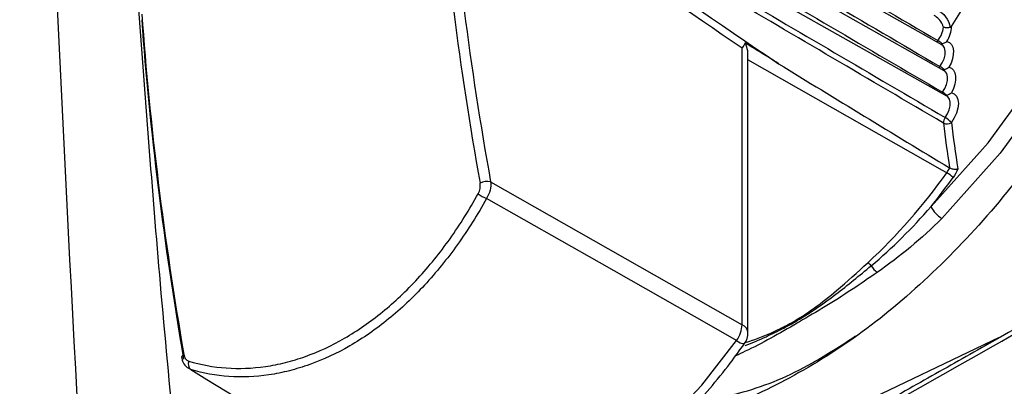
# Model space of a CAD drawing. Header units: millimetres. Extents: x 15458 to 16410, y 10212 to 11278.
# Tile 18 of 139: x 16174.19 to 16200, y 10347.89 to 10357.48. Entities that reach past the tile are written whole.
import ezdxf

# ---------------------------------------------------------------- set-up
doc = ezdxf.new("R2010")
doc.units = ezdxf.units.MM

msp = doc.modelspace()

# ---------------------------------------------------------------- linework, layer by layer
at = {"color": 7, "linetype": 'Continuous', "lineweight": 25}
for p, q in [((16198.366, 10356.825), (16185.143, 10364.271)), ((16198.425, 10356.148), (16185.24, 10363.573)), ((16198.495, 10355.479), (16185.355, 10362.879)), ((16193.129, 10349.498), (16193.129, 10356.743)), ((16193.281, 10349.291), (16193.281, 10356.526)), ((16186.535, 10353.241), (16193.129, 10349.498)), ((16199.867, 10349.162), (16189.404, 10344.178)), ((16178.672, 10348.324), (16178.621, 10348.351))]:
    msp.add_line(p, q, dxfattribs=at)
at = {"color": 7, "linetype": 'Continuous', "lineweight": 25, "flags": 128}
for points in [[(16198.365, 10374.854), (16199.893, 10374.911), (16201.285, 10374.616), (16202.507, 10373.977), (16203.524, 10373.011), (16204.312, 10371.743), (16204.848, 10370.207), (16205.12, 10368.441), (16205.12, 10366.493), (16204.848, 10364.414), (16204.312, 10362.258), (16203.524, 10360.081), (16202.507, 10357.94), (16201.285, 10355.891), (16199.893, 10353.988), (16198.365, 10352.281)], [(16198.079, 10352.59), (16199.575, 10354.263), (16200.94, 10356.127), (16202.136, 10358.134), (16203.133, 10360.231), (16203.905, 10362.364), (16204.43, 10364.477), (16204.697, 10366.514), (16204.697, 10368.422), (16204.43, 10370.151), (16203.905, 10371.657), (16203.133, 10372.899), (16202.136, 10373.845), (16201.331, 10374.312)], [(16198.617, 10357.309), (16199.712, 10359.056), (16200.585, 10360.912), (16201.2, 10362.796), (16201.529, 10364.629), (16201.559, 10366.332), (16201.289, 10367.833), (16200.73, 10369.068), (16199.905, 10369.983), (16198.851, 10370.541)], [(16198.496, 10356.914), (16198.561, 10356.885), (16198.612, 10356.833), (16198.647, 10356.761), (16198.664, 10356.672), (16198.662, 10356.571), (16198.642, 10356.461), (16198.603, 10356.349), (16198.549, 10356.239)], [(16198.312, 10356.257), (16198.375, 10356.354), (16198.422, 10356.459), (16198.449, 10356.564), (16198.453, 10356.661), (16198.435, 10356.743), (16198.395, 10356.803), (16198.366, 10356.825)], [(16198.335, 10356.842), (16198.351, 10356.846), (16198.37, 10356.852)], [(16198.491, 10353.476), (16198.382, 10353.538), (16195.503, 10355.17), (16193.281, 10356.43)], [(16198.376, 10355.587), (16198.438, 10355.684), (16198.484, 10355.789), (16198.509, 10355.894), (16198.512, 10355.99), (16198.492, 10356.071), (16198.451, 10356.13), (16198.425, 10356.148)], [(16198.394, 10356.166), (16198.405, 10356.168), (16198.423, 10356.175)], [(16198.423, 10356.175), (16198.412, 10356.166), (16198.403, 10356.161)], [(16198.549, 10356.239), (16198.615, 10356.211), (16198.668, 10356.161), (16198.704, 10356.091), (16198.723, 10356.003), (16198.722, 10355.903), (16198.703, 10355.794), (16198.666, 10355.681), (16198.613, 10355.571)], [(16198.613, 10355.571), (16198.689, 10355.54), (16198.747, 10355.48), (16198.782, 10355.394), (16198.795, 10355.287), (16198.782, 10355.166), (16198.747, 10355.039), (16198.689, 10354.912), (16198.613, 10354.794)], [(16198.45, 10354.923), (16198.512, 10355.022), (16198.556, 10355.127), (16198.58, 10355.231), (16198.581, 10355.327), (16198.56, 10355.406), (16198.518, 10355.463), (16198.495, 10355.479)], [(16198.464, 10355.497), (16198.469, 10355.498), (16198.488, 10355.505)], [(16198.488, 10355.505), (16198.477, 10355.496), (16198.471, 10355.493)], [(16192.983, 10349.085), (16192.264, 10349.493), (16189.385, 10351.124), (16186.427, 10352.801)], [(16184.998, 10344.475), (16185.907, 10344.354), (16186.891, 10344.45), (16187.928, 10344.76), (16188.991, 10345.276), (16190.054, 10345.987), (16191.091, 10346.874), (16192.075, 10347.915), (16192.983, 10349.085)], [(16178.492, 10348.718), (16178.467, 10348.702), (16178.448, 10348.684), (16178.436, 10348.667), (16178.432, 10348.649), (16178.432, 10348.641)], [(16178.672, 10348.324), (16179.095, 10348.067), (16181.872, 10346.377), (16184.998, 10344.475)]]:
    msp.add_lwpolyline(points, dxfattribs=at)
at = {"color": 7, "linetype": 'Continuous', "lineweight": 25}
for centre, radius, start, end in [((16197.745, 10357.355), 0.663, 320.7808, 353.9021), ((16197.787, 10357.347), 0.83, 328.5411, 357.3611), ((16198.461, 10356.774), 0.259, 141.2751, 151.0477), ((16197.92, 10356.369), 0.66, 47.0135, 59.0743), ((16198.308, 10356.923), 0.0941, 293.497, 311.2924), ((16198.516, 10356.097), 0.259, 141.8654, 150.6042), ((16197.949, 10355.65), 0.708, 47.8867, 59.1383), ((16198.582, 10355.428), 0.26, 142.4534, 150.135), ((16197.985, 10354.932), 0.763, 48.7624, 59.2021), ((16198.619, 10354.787), 0.217, 141.1603, 182.3682), ((16198.495, 10354.964), 0.208, 243.5946, 304.8726), ((16198.085, 10354.295), 0.727, 43.3872, 59.882), ((16235.397, 10359.334), 37.063, 187.0355, 188.9297), ((16235.334, 10359.337), 37.212, 187.0362, 188.8592), ((16186.448, 10352.859), 0.392, 77.2303, 119.0149), ((16185.937, 10362.408), 15.407, 312.8913, 324.5681), ((16185.046, 10363.098), 16.741, 321.1211, 324.3923), ((16198.054, 10352.723), 0.871, 46.1825, 59.8524), ((16186.732, 10353.574), 0.831, 231.0702, 248.5068), ((16198.738, 10352.913), 0.734, 206.0946, 239.4599), ((16196.243, 10350.83), 0.341, 38.5032, 58.1289), ((16197.045, 10351.37), 0.627, 211.53, 233.1397), ((16192.358, 10349.537), 0.771, 324.1643, 357.1638), ((16193.032, 10349.268), 0.25, 5.3256, 67.3279), ((16192.781, 10349.291), 0.5, 324.8489, 0), ((16193.199, 10349.327), 0.325, 228.3186, 268.3694), ((16178.801, 10348.472), 0.196, 157.8599, 229.0292)]:
    msp.add_arc(centre, radius, start, end, dxfattribs=at)
for centre, major_axis, ratio, start_param, end_param in [((18308.713, 9182.375), (2141.811, -1195.953), 0.014532, 3.281376, 3.309394), ((16239.758, 10337.131), (-39.134, 65.449), 0.587343, 0.864985, 0.999261), ((16239.896, 10337.214), (-39.034, 65.275), 0.587369, 0.864961, 0.999237), ((18310.103, 9183.205), (2143.22, -1195.161), 0.015113, 3.281823, 3.306903), ((16230.16, 10331.591), (-37.142, 66.599), 0.567245, 0.882403, 1.016679), ((16230.017, 10331.51), (-37.042, 66.426), 0.567218, 0.882425, 1.016701)]:
    msp.add_ellipse(centre, major_axis=major_axis, ratio=ratio, start_param=start_param, end_param=end_param, dxfattribs=at)
for points, knots in [([(16270.677, 10390.27), (16270.27, 10390.029), (16269.459, 10389.549), (16268.246, 10388.831), (16267.037, 10388.117), (16265.833, 10387.405), (16264.633, 10386.697), (16263.437, 10385.991), (16262.247, 10385.289), (16261.061, 10384.589), (16259.879, 10383.893), (16258.702, 10383.199), (16257.529, 10382.509), (16256.361, 10381.822), (16255.197, 10381.137), (16254.038, 10380.456), (16252.883, 10379.778), (16251.733, 10379.103), (16250.587, 10378.431), (16249.446, 10377.761), (16248.31, 10377.095), (16245.509, 10375.455), (16241.095, 10372.874), (16235.166, 10369.42), (16229.382, 10366.063), (16223.763, 10362.813), (16218.311, 10359.671), (16213.027, 10356.64), (16207.899, 10353.711), (16204.031, 10351.513), (16201.32, 10349.977), (16199.698, 10349.059), (16198.095, 10348.154), (16196.51, 10347.261), (16194.945, 10346.381), (16193.398, 10345.513), (16191.87, 10344.657), (16190.36, 10343.813), (16188.87, 10342.981), (16187.397, 10342.161), (16186.433, 10341.626), (16185.95, 10341.358)], [0, 0, 0, 0, 0.0122425, 0.0244664, 0.0366722, 0.0488605, 0.0610319, 0.073187, 0.0853265, 0.0974509, 0.1095608, 0.1216569, 0.1337397, 0.1458099, 0.1578681, 0.1699149, 0.1819509, 0.1939768, 0.2059932, 0.2180006, 0.2299997, 0.2419912, 0.3070125, 0.3717963, 0.4364455, 0.5010636, 0.5651346, 0.6292379, 0.6934744, 0.7579444, 0.7797585, 0.8015997, 0.8234716, 0.8453781, 0.8673228, 0.8893094, 0.9113417, 0.9334232, 0.9555577, 0.9777488, 1, 1, 1, 1]), ([(16183.944, 10340.105), (16189.39, 10343.123), (16195.306, 10346.443), (16203.339, 10350.999), (16204.978, 10351.93), (16208.321, 10353.835), (16210.027, 10354.81), (16215.235, 10357.791), (16218.812, 10359.848), (16229.859, 10366.225), (16237.551, 10370.698), (16249.554, 10377.725), (16253.633, 10380.12), (16258.828, 10383.179), (16259.872, 10383.795), (16261.965, 10385.029), (16263.014, 10385.648), (16266.167, 10387.51), (16268.279, 10388.758), (16270.399, 10390.014)], [0, 0, 0, 0, 0.25, 0.25, 0.3125, 0.3125, 0.375, 0.375, 0.5, 0.5, 0.75, 0.75, 0.875, 0.875, 0.90625, 0.90625, 0.9375, 0.9375, 1, 1, 1, 1]), ([(16185.061, 10364.662), (16186.307, 10363.933), (16187.553, 10363.204), (16188.799, 10362.475), (16189.728, 10361.931), (16190.657, 10361.387), (16191.585, 10360.844), (16191.818, 10360.708), (16192.05, 10360.572), (16192.282, 10360.436), (16194.275, 10359.269), (16196.267, 10358.102), (16198.259, 10356.935)], [0.00019173, 0.00019173, 0.00019173, 0.00019173, 0.00546632, 0.00546632, 0.00546632, 0.0093981, 0.0093981, 0.0093981, 0.01038105, 0.01038105, 0.01038105, 0.01881841, 0.01881841, 0.01881841, 0.01881841]), ([(16205.421, 10364.455), (16205.24, 10363.602), (16204.883, 10361.925), (16203.956, 10359.393), (16202.795, 10356.958), (16201.385, 10354.657), (16199.783, 10352.549), (16198.025, 10350.705), (16196.166, 10349.16), (16194.261, 10347.999), (16192.709, 10347.293), (16191.839, 10347.136), (16191.578, 10347.089)], [0, 0, 0, 0, 0.1093933, 0.2151088, 0.3208239, 0.4265347, 0.5322451, 0.6379113, 0.7435775, 0.8491878, 0.9547981, 1, 1, 1, 1]), ([(16185.143, 10363.964), (16186.379, 10363.241), (16187.615, 10362.518), (16188.851, 10361.795), (16189.78, 10361.252), (16190.709, 10360.708), (16191.637, 10360.165), (16191.87, 10360.029), (16192.102, 10359.893), (16192.334, 10359.757), (16194.327, 10358.591), (16196.32, 10357.424), (16198.312, 10356.257)], [0.0001903, 0.0001903, 0.0001903, 0.0001903, 0.00542057, 0.00542057, 0.00542057, 0.00935236, 0.00935236, 0.00935236, 0.01033531, 0.01033531, 0.01033531, 0.01877266, 0.01877266, 0.01877266, 0.01877266]), ([(16185.243, 10363.269), (16186.505, 10362.531), (16187.768, 10361.793), (16189.03, 10361.055), (16189.962, 10360.51), (16190.894, 10359.965), (16191.826, 10359.419), (16192.059, 10359.283), (16192.292, 10359.147), (16192.525, 10359.011), (16194.475, 10357.869), (16196.426, 10356.728), (16198.376, 10355.587)], [0.00018894, 0.00018894, 0.00018894, 0.00018894, 0.00552991, 0.00552991, 0.00552991, 0.00947419, 0.00947419, 0.00947419, 0.01046026, 0.01046026, 0.01046026, 0.01871706, 0.01871706, 0.01871706, 0.01871706]), ([(16185.361, 10362.577), (16186.625, 10361.839), (16187.889, 10361.1), (16189.153, 10360.361), (16190.086, 10359.816), (16191.019, 10359.27), (16191.953, 10358.724), (16192.186, 10358.588), (16192.419, 10358.451), (16192.653, 10358.315), (16194.585, 10357.184), (16196.518, 10356.054), (16198.45, 10354.923)], [0.00018766, 0.00018766, 0.00018766, 0.00018766, 0.00553472, 0.00553472, 0.00553472, 0.00948433, 0.00948433, 0.00948433, 0.01047173, 0.01047173, 0.01047173, 0.01865163, 0.01865163, 0.01865163, 0.01865163]), ([(16198.402, 10354.778), (16196.472, 10355.911), (16194.541, 10357.045), (16192.611, 10358.178), (16192.378, 10358.315), (16192.145, 10358.452), (16191.912, 10358.589), (16190.98, 10359.137), (16190.048, 10359.684), (16189.115, 10360.232), (16187.86, 10360.97), (16186.604, 10361.708), (16185.348, 10362.447)], [0.00015001, 0.00015001, 0.00015001, 0.00015001, 0.00832995, 0.00832995, 0.00832995, 0.00931736, 0.00931736, 0.00931736, 0.013267, 0.013267, 0.013267, 0.01858717, 0.01858717, 0.01858717, 0.01858717]), ([(16178.252, 10346.519), (16178.125, 10347.869), (16177.764, 10351.69), (16177.48, 10355.514), (16177.296, 10357.986)], [0, 0, 0, 0, 0.3533263, 1, 1, 1, 1]), ([(16198.405, 10357.284), (16198.397, 10357.308), (16198.371, 10357.389), (16198.294, 10357.505), (16198.204, 10357.566), (16198.162, 10357.595)], [0, 0, 0, 0, 0.184379, 0.609382, 1, 1, 1, 1]), ([(16198.584, 10357.283), (16198.569, 10357.278), (16198.553, 10357.275), (16198.537, 10357.273), (16198.52, 10357.271), (16198.503, 10357.27), (16198.487, 10357.271), (16198.47, 10357.271), (16198.454, 10357.273), (16198.439, 10357.275), (16198.428, 10357.277), (16198.417, 10357.28), (16198.407, 10357.283), (16198.406, 10357.284), (16198.405, 10357.284), (16198.405, 10357.284)], [0, 0, 0, 0, 0.0000499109, 0.0000499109, 0.0000499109, 0.0000997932, 0.0000997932, 0.0000997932, 0.0001501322, 0.0001501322, 0.0001501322, 0.0001892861, 0.0001892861, 0.0001892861, 0.0001930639, 0.0001930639, 0.0001930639, 0.0001930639]), ([(16198.584, 10357.283), (16198.59, 10357.284), (16198.596, 10357.288), (16198.601, 10357.292), (16198.606, 10357.296), (16198.611, 10357.301), (16198.615, 10357.307), (16198.616, 10357.308), (16198.616, 10357.308), (16198.617, 10357.309)], [0, 0, 0, 0, 0.00002126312, 0.00002126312, 0.00002126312, 0.00004216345, 0.00004216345, 0.00004216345, 0.00004476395, 0.00004476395, 0.00004476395, 0.00004476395]), ([(16194.082, 10356.332), (16193.93, 10356.426), (16193.778, 10356.52), (16193.626, 10356.614), (16193.485, 10356.701), (16193.344, 10356.787), (16193.204, 10356.874)], [0, 0, 0, 0, 0.000641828, 0.000641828, 0.000641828, 0.0012342, 0.0012342, 0.0012342, 0.0012342]), ([(16193.204, 10356.874), (16193.229, 10356.808), (16193.274, 10356.692), (16193.272, 10356.576), (16193.271, 10356.526)], [0, 0, 0, 0, 0.5704936, 1, 1, 1, 1]), ([(16198.568, 10353.605), (16198.579, 10353.598), (16198.593, 10353.592), (16198.607, 10353.587), (16198.622, 10353.582), (16198.637, 10353.578), (16198.653, 10353.576), (16198.669, 10353.573), (16198.685, 10353.571), (16198.701, 10353.57), (16198.718, 10353.569), (16198.735, 10353.57), (16198.75, 10353.573), (16198.761, 10353.574), (16198.772, 10353.577), (16198.781, 10353.58), (16198.782, 10353.58), (16198.783, 10353.58), (16198.784, 10353.581)], [0, 0, 0, 0, 0.0000475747, 0.0000475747, 0.0000475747, 0.0000950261, 0.0000950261, 0.0000950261, 0.0001443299, 0.0001443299, 0.0001443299, 0.0001974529, 0.0001974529, 0.0001974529, 0.0002373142, 0.0002373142, 0.0002373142, 0.0002403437, 0.0002403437, 0.0002403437, 0.0002403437]), ([(16178.619, 10348.546), (16179.26, 10348.353), (16179.932, 10348.304), (16180.805, 10348.43), (16180.981, 10348.465), (16181.33, 10348.552), (16181.504, 10348.605), (16182.023, 10348.79), (16182.366, 10348.949), (16182.876, 10349.243), (16183.046, 10349.351), (16183.378, 10349.581), (16183.541, 10349.704), (16184.021, 10350.095), (16184.329, 10350.386), (16184.921, 10351.028), (16185.206, 10351.379), (16185.734, 10352.121), (16185.98, 10352.514), (16186.209, 10352.928)], [0, 0, 0, 0, 0.25, 0.25, 0.3125, 0.3125, 0.375, 0.375, 0.5, 0.5, 0.5625, 0.5625, 0.625, 0.625, 0.75, 0.75, 0.875, 0.875, 1, 1, 1, 1]), ([(16186.427, 10352.801), (16186.192, 10352.379), (16185.939, 10351.979), (16185.397, 10351.223), (16185.106, 10350.864), (16184.5, 10350.21), (16184.185, 10349.913), (16183.694, 10349.515), (16183.527, 10349.389), (16183.188, 10349.154), (16183.014, 10349.044), (16182.494, 10348.744), (16182.144, 10348.582), (16181.614, 10348.392), (16181.436, 10348.338), (16181.08, 10348.248), (16180.901, 10348.212), (16180.01, 10348.082), (16179.325, 10348.129), (16178.672, 10348.324)], [0, 0, 0, 0, 0.125, 0.125, 0.25, 0.25, 0.375, 0.375, 0.4375, 0.4375, 0.5, 0.5, 0.625, 0.625, 0.6875, 0.6875, 0.75, 0.75, 1, 1, 1, 1]), ([(16180.799, 10291.266), (16183.733, 10294.572), (16186.872, 10297.802), (16191.055, 10301.744), (16191.905, 10302.527), (16193.627, 10304.082), (16194.499, 10304.853), (16197.15, 10307.146), (16198.963, 10308.65), (16208.248, 10316.046), (16216.389, 10321.565), (16229.685, 10329.24), (16234.266, 10331.678), (16243.718, 10336.317), (16248.591, 10338.518), (16256.119, 10341.64), (16258.666, 10342.651), (16262.541, 10344.122), (16263.842, 10344.605), (16266.455, 10345.553), (16267.768, 10346.018), (16274.367, 10348.303), (16279.75, 10349.996), (16285.234, 10351.555)], [0, 0, 0, 0, 0.125, 0.125, 0.15625, 0.15625, 0.1875, 0.1875, 0.25, 0.25, 0.5, 0.5, 0.625, 0.625, 0.75, 0.75, 0.8125, 0.8125, 0.84375, 0.84375, 0.875, 0.875, 1, 1, 1, 1]), ([(16193.186, 10349.025), (16193.249, 10349.043), (16193.538, 10349.127), (16193.962, 10349.311), (16194.726, 10349.702), (16195.488, 10350.273), (16196.15, 10350.872), (16196.424, 10351.12)], [0, 0, 0, 0, 0.057749, 0.261886, 0.364896, 0.738068, 1, 1, 1, 1]), ([(16193.21, 10348.957), (16193.21, 10348.957), (16193.387, 10349.019), (16193.728, 10349.168), (16194.159, 10349.375), (16194.776, 10349.716), (16195.53, 10350.231), (16196.202, 10350.787), (16196.511, 10351.042)], [0, 0, 0, 0, 0.000121, 0.163581, 0.301979, 0.384829, 0.717011, 1, 1, 1, 1]), ([(16196.669, 10350.869), (16196.445, 10350.714), (16195.757, 10350.239), (16195.051, 10349.818), (16194.116, 10349.277), (16193.556, 10348.956), (16193.041, 10348.723), (16192.956, 10348.685)], [0, 0, 0, 0, 0.171673, 0.527767, 0.543581, 0.924936, 1, 1, 1, 1]), ([(16285.176, 10349.763), (16274.46, 10346.669), (16264.223, 10343.083), (16249.581, 10336.966), (16244.838, 10334.812), (16235.652, 10330.284), (16231.205, 10327.909), (16224.753, 10324.18), (16222.638, 10322.909), (16218.504, 10320.324), (16216.482, 10319.008), (16210.549, 10314.994), (16206.77, 10312.228), (16195.959, 10303.66), (16189.448, 10297.593), (16183.658, 10291.158)], [0, 0, 0, 0, 0.25, 0.25, 0.375, 0.375, 0.5, 0.5, 0.5625, 0.5625, 0.625, 0.625, 0.75, 0.75, 1, 1, 1, 1]), ([(16191.947, 10347.484), (16192.348, 10347.555), (16193.331, 10347.728), (16194.744, 10348.318), (16195.724, 10348.957), (16196.1, 10349.203)], [0, 0, 0, 0, 0.298097, 0.73054, 1, 1, 1, 1]), ([(16186.918, 10344.383), (16187.288, 10344.462), (16188.067, 10344.63), (16189.288, 10345.231), (16190.533, 10346.086), (16191.728, 10347.181), (16192.605, 10348.194), (16193.066, 10348.831), (16193.19, 10349.003)], [0, 0, 0, 0, 0.171128, 0.359798, 0.549935, 0.740137, 0.930057, 1, 1, 1, 1]), ([(16178.437, 10348.643), (16178.443, 10348.61), (16178.458, 10348.523), (16178.521, 10348.417), (16178.594, 10348.37), (16178.622, 10348.352)], [0, 0, 0, 0, 0.2710905, 0.7127221, 1, 1, 1, 1])]:
    msp.add_open_spline(points, degree=3, knots=knots, dxfattribs=at)
for points in [[(16174.189, 10385.935), (16174.541, 10370.931), (16175.176, 10355.771), (16176.098, 10340.458)], [(16198.233, 10357.732), (16198.411, 10357.665), (16198.551, 10357.494), (16198.584, 10357.283)], [(16193.204, 10356.874), (16193.182, 10356.832), (16193.157, 10356.788), (16193.129, 10356.743)], [(16198.37, 10356.852), (16198.415, 10356.87), (16198.459, 10356.889), (16198.496, 10356.914)], [(16194.082, 10356.332), (16195.579, 10355.409), (16197.072, 10354.505), (16198.566, 10353.606)], [(16198.423, 10356.175), (16198.469, 10356.193), (16198.513, 10356.214), (16198.549, 10356.239)], [(16198.488, 10355.505), (16198.533, 10355.524), (16198.577, 10355.545), (16198.613, 10355.571)], [(16198.491, 10353.476), (16198.521, 10353.516), (16198.546, 10353.559), (16198.568, 10353.605)], [(16198.568, 10353.605), (16198.567, 10353.605), (16198.567, 10353.605), (16198.566, 10353.606)], [(16198.784, 10353.581), (16198.751, 10353.5), (16198.708, 10353.422), (16198.657, 10353.351)], [(16186.209, 10352.928), (16186.256, 10353.012), (16186.273, 10353.115), (16186.258, 10353.202)], [(16186.535, 10353.241), (16186.55, 10353.103), (16186.51, 10352.936), (16186.427, 10352.801)], [(16196.511, 10351.042), (16197.058, 10351.503), (16197.587, 10352.021), (16198.079, 10352.59)], [(16198.365, 10352.281), (16197.839, 10351.751), (16197.264, 10351.284), (16196.669, 10350.869)], [(16178.492, 10348.718), (16178.507, 10348.631), (16178.554, 10348.566), (16178.619, 10348.546)]]:
    msp.add_open_spline(points, degree=3, dxfattribs=at)

doc.saveas('drawing.dxf')
